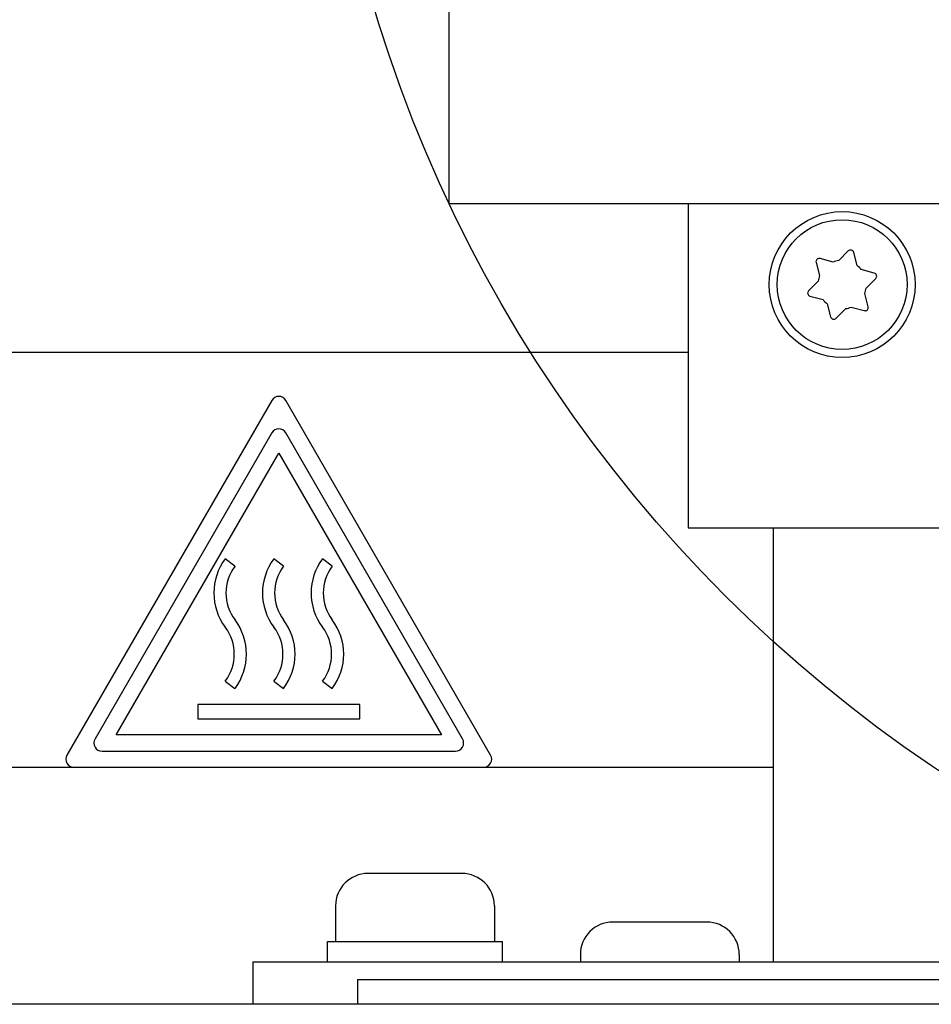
# Paper-space layout 'SUBMITTAL_E3H_2_2' of a CAD drawing. Header units: millimetres. Extents: x 0 to 841, y 0 to 594.
# Tile 47 of 58: x 347 to 364, y 479 to 498. Entities that reach past the tile are written whole.
import ezdxf

# ---------------------------------------------------------------- set-up
doc = ezdxf.new("R2010")
doc.units = ezdxf.units.MM
doc.header["$LTSCALE"] = 46.255
doc.layers.get('0').update_dxf_attribs({"linetype": 'CONTINUOUS'})
doc.layers.add('02___PRT_ALL_AXES', color=7, linetype='CONTINUOUS')
doc.layers.add('ROUNDS', color=7, linetype='CONTINUOUS')

psp = doc.layouts.new('SUBMITTAL_E3H_2_2')

# ---------------------------------------------------------------- linework, layer by layer
at = {"color": 3, "linetype": 'CONTINUOUS'}
for p, q in [((355.399, 494.122), (355.399, 516.622)), ((355.399, 494.122), (359.824, 494.122)), ((315.229, 491.368), (359.824, 491.368)), ((361.399, 488.122), (361.399, 480.088)), ((338.464, 479.308), (459.229, 479.308))]:
    psp.add_line(p, q, dxfattribs=at)
at = {"color": 7, "linetype": 'CONTINUOUS'}
for p, q in [((359.824, 494.122), (359.824, 488.122)), ((359.824, 494.122), (401.899, 494.122)), ((362.506, 493.039), (362.265, 493.104)), ((362.786, 493.244), (362.61, 493.067)), ((362.951, 492.976), (362.887, 493.217)), ((362.191, 493.03), (362.256, 492.789)), ((363.269, 492.835), (363.028, 492.899)), ((363.119, 492.558), (363.296, 492.734)), ((362.228, 492.685), (362.052, 492.509)), ((362.078, 492.408), (362.32, 492.344)), ((363.156, 492.213), (363.091, 492.454)), ((362.396, 492.268), (362.46, 492.027)), ((362.841, 492.204), (363.082, 492.139)), ((362.561, 492), (362.737, 492.176)), ((352.119, 489.878), (348.848, 484.213)), ((355.649, 484.213), (352.378, 489.878)), ((349.238, 484.288), (352.249, 489.503)), ((352.249, 489.503), (355.259, 484.288)), ((359.824, 488.122), (397.324, 488.122)), ((351.438, 487.412), (351.259, 487.548)), ((352.338, 487.412), (352.159, 487.548)), ((353.238, 487.412), (353.059, 487.548)), ((351.259, 485.284), (351.438, 485.148)), ((352.159, 485.284), (352.338, 485.148)), ((353.059, 485.284), (353.238, 485.148)), ((350.749, 484.848), (350.749, 484.588)), ((353.749, 484.848), (350.749, 484.848)), ((353.749, 484.588), (353.749, 484.848)), ((350.749, 484.588), (353.749, 484.588)), ((355.259, 484.288), (349.238, 484.288)), ((348.978, 483.988), (355.519, 483.988)), ((355.639, 481.723), (353.899, 481.723)), ((360.169, 480.823), (358.429, 480.823)), ((353.704, 479.758), (353.704, 479.308)), ((353.704, 479.758), (380.704, 479.758))]:
    psp.add_line(p, q, dxfattribs=at)
at = {"color": 2, "linetype": 'CONTINUOUS'}
psp.add_circle((378.767, 505.13), 25.828, dxfattribs=at)
at = {"color": 7, "linetype": 'CONTINUOUS'}
for radius in [1.35, 1.2]:
    psp.add_circle((362.674, 492.622), radius, dxfattribs=at)
for centre, radius, start, end in [((362.249, 493.046), 0.06, 75, 195), ((362.829, 493.201), 0.06, 15, 135), ((362.674, 492.622), 0.45, 98.1301, 111.8699), ((362.674, 492.622), 0.45, 38.1301, 51.8699), ((362.674, 492.622), 0.45, 158.1301, 171.8699), ((363.253, 492.777), 0.06, 315, 75), ((362.674, 492.622), 0.45, 338.1301, 351.8699), ((362.094, 492.466), 0.06, 135, 255), ((362.674, 492.622), 0.45, 218.1301, 231.8699), ((362.674, 492.622), 0.45, 278.1301, 291.8699), ((363.098, 492.197), 0.06, 255, 15), ((362.518, 492.042), 0.06, 195, 315), ((352.249, 489.803), 0.15, 30, 150), ((352.099, 486.914), 1.052, 142.9539, 217.0461), ((352.999, 486.914), 1.052, 142.9539, 217.0461), ((353.899, 486.914), 1.052, 142.9539, 217.0461), ((352.099, 486.914), 0.827, 142.9539, 217.0461), ((352.999, 486.914), 0.827, 142.9539, 217.0461), ((353.899, 486.914), 0.827, 142.9539, 217.0461), ((350.599, 485.782), 1.052, 322.9539, 37.0461), ((351.499, 485.782), 1.052, 322.9539, 37.0461), ((352.399, 485.782), 1.052, 322.9539, 37.0461), ((350.599, 485.782), 0.827, 322.9539, 37.0461), ((351.499, 485.782), 0.827, 322.9539, 37.0461), ((352.399, 485.782), 0.827, 322.9539, 37.0461), ((348.978, 484.138), 0.15, 150, 270), ((355.519, 484.138), 0.15, 270, 30), ((353.899, 481.123), 0.6, 90, 180), ((355.639, 481.123), 0.6, 0, 90), ((358.429, 480.223), 0.6, 90, 180), ((360.169, 480.223), 0.6, 0, 90)]:
    psp.add_arc(centre, radius, start, end, dxfattribs=at)
at = {"layer": '02___PRT_ALL_AXES', "color": 7, "linetype": 'CONTINUOUS'}
for p, q in [((353.299, 481.123), (353.299, 480.463)), ((356.239, 481.123), (356.239, 480.463)), ((353.149, 480.088), (353.149, 480.463)), ((353.149, 480.463), (356.389, 480.463)), ((356.389, 480.088), (356.389, 480.463)), ((357.829, 480.223), (357.829, 480.088)), ((360.769, 480.223), (360.769, 480.088))]:
    psp.add_line(p, q, dxfattribs=at)
at = {"layer": 'ROUNDS', "color": 7, "linetype": 'CONTINUOUS'}
for p, q in [((352.119, 490.478), (348.328, 483.913)), ((356.169, 483.913), (352.378, 490.478)), ((348.458, 483.688), (356.039, 483.688)), ((351.769, 480.088), (351.769, 479.308)), ((351.769, 480.088), (404.329, 480.088))]:
    psp.add_line(p, q, dxfattribs=at)
at = {"layer": 'ROUNDS', "color": 3, "linetype": 'CONTINUOUS'}
for p, q in [((324.559, 483.688), (348.458, 483.688)), ((356.039, 483.688), (361.399, 483.688))]:
    psp.add_line(p, q, dxfattribs=at)
at = {"layer": 'ROUNDS', "color": 7, "linetype": 'CONTINUOUS'}
for centre, start, end in [((352.249, 490.403), 30, 150), ((348.458, 483.838), 150, 270), ((356.039, 483.838), 270, 30)]:
    psp.add_arc(centre, 0.15, start, end, dxfattribs=at)

doc.saveas('drawing.dxf')
